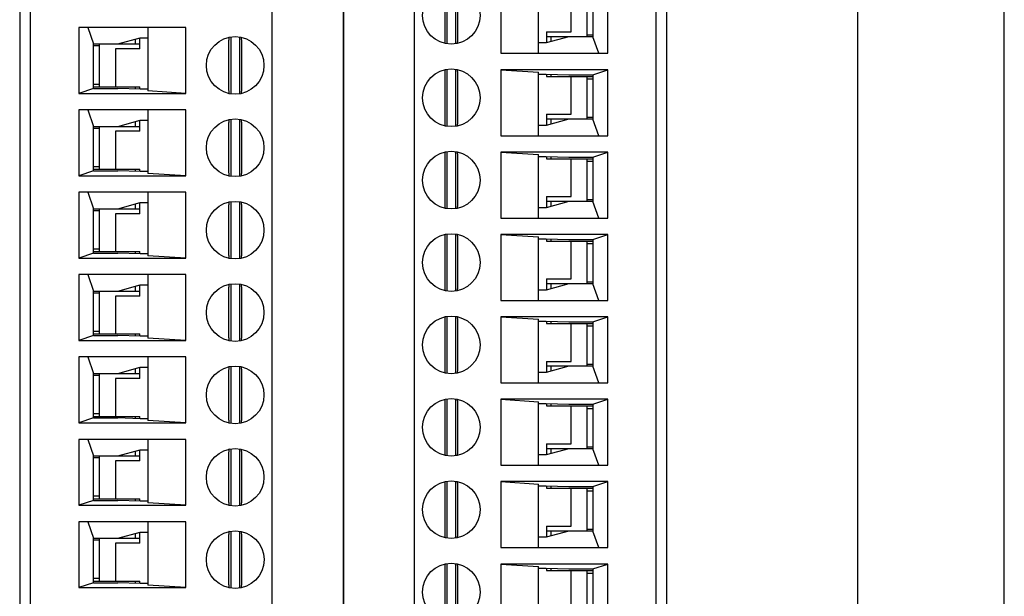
# Model space of a CAD drawing. Header units: inches. Extents: x 0 to 34, y 0 to 22.
# Tile 8 of 80: x 17.8 to 20.2, y 7.1 to 8.5. Entities that reach past the tile are written whole.
import ezdxf

# ---------------------------------------------------------------- set-up
doc = ezdxf.new("R2010")
doc.units = ezdxf.units.IN
doc.header["$LTSCALE"] = 1.87
doc.header["$MEASUREMENT"] = 0
doc.layers.get('0').update_dxf_attribs({"linetype": 'CONTINUOUS'})

msp = doc.modelspace()

# ---------------------------------------------------------------- linework, layer by layer
at = {"color": 7, "linetype": 'CONTINUOUS'}
for p, q in [((19.802, 4.6154), (19.802, 12.1154)), ((20.152, 4.6154), (20.152, 12.1154)), ((17.798, 11.8786), (17.798, 5.8247)), ((19.3449, 5.8247), (19.3449, 11.8786)), ((17.823, 11.8536), (17.823, 5.8497)), ((18.4017, 5.8497), (18.4017, 11.8536)), ((18.571, 11.8536), (18.571, 5.8497)), ((18.5719, 11.851), (18.5719, 5.8471)), ((18.7412, 11.851), (18.7412, 5.8471)), ((19.3199, 5.8471), (19.3199, 11.851)), ((18.814, 8.5688), (18.814, 8.464)), ((18.819, 8.5844), (18.819, 8.4484)), ((18.8405, 8.4484), (18.8405, 8.5844)), ((18.8455, 8.464), (18.8455, 8.5688)), ((18.9479, 8.5833), (18.9479, 8.4258)), ((19.0384, 8.4258), (19.0384, 8.5776)), ((19.1684, 8.5715), (19.1684, 8.4652)), ((19.2038, 8.4258), (19.2038, 8.5833)), ((19.1162, 8.477), (19.1162, 8.5676)), ((19.1545, 8.4652), (19.1545, 8.5676)), ((18.195, 8.4875), (17.9391, 8.4875)), ((17.9391, 8.4875), (17.9391, 8.33)), ((17.9607, 8.4875), (17.9746, 8.4481)), ((18.1045, 8.4875), (18.1045, 8.3358)), ((18.195, 8.33), (18.195, 8.4875)), ((19.0576, 8.477), (19.1162, 8.477)), ((19.0581, 8.4508), (19.0581, 8.477)), ((18.0324, 8.4481), (18.0861, 8.4629)), ((18.075, 8.4481), (18.075, 8.4598)), ((18.0848, 8.4625), (18.0848, 8.4363)), ((18.0861, 8.4629), (18.1045, 8.4629)), ((18.3024, 8.465), (18.3024, 8.3289)), ((18.3239, 8.3289), (18.3239, 8.465)), ((19.1105, 8.4652), (19.0568, 8.4505)), ((19.1684, 8.4652), (19.0581, 8.4652)), ((19.068, 8.4652), (19.068, 8.4535)), ((19.1684, 8.4692), (19.1545, 8.4692)), ((19.1822, 8.4258), (19.1684, 8.4652)), ((17.9746, 8.4481), (18.0848, 8.4481)), ((17.9746, 8.3418), (17.9746, 8.4481)), ((17.9746, 8.4442), (17.9884, 8.4442)), ((17.9884, 8.3457), (17.9884, 8.4481)), ((18.0853, 8.4363), (18.0267, 8.4363)), ((18.0267, 8.4363), (18.0267, 8.3457)), ((18.2974, 8.4493), (18.2974, 8.3446)), ((18.3289, 8.3446), (18.3289, 8.4493)), ((19.0568, 8.4505), (19.0384, 8.4505)), ((18.9479, 8.4258), (19.2038, 8.4258)), ((18.819, 8.3876), (18.819, 8.2515)), ((18.8405, 8.2515), (18.8405, 8.3876)), ((19.2038, 8.3865), (18.9479, 8.3865)), ((18.9479, 8.3865), (19.0384, 8.3807)), ((18.9479, 8.3865), (18.9479, 8.229)), ((19.0384, 8.229), (19.0384, 8.3807)), ((19.1684, 8.3747), (19.2038, 8.3865)), ((19.2038, 8.229), (19.2038, 8.3865)), ((18.814, 8.3719), (18.814, 8.2672)), ((18.8455, 8.2672), (18.8455, 8.3719)), ((19.0384, 8.3764), (19.0568, 8.3764)), ((19.0568, 8.3764), (19.1105, 8.3747)), ((19.0576, 8.3707), (19.1684, 8.3707)), ((19.0581, 8.3707), (19.0581, 8.3764)), ((19.068, 8.376), (19.068, 8.3707)), ((19.1105, 8.3747), (19.1684, 8.3747)), ((19.1162, 8.2802), (19.1162, 8.3707)), ((19.1545, 8.2684), (19.1545, 8.3707)), ((19.1545, 8.3648), (19.1684, 8.3648)), ((19.1684, 8.3747), (19.1684, 8.2684)), ((17.9746, 8.3418), (17.9391, 8.33)), ((17.9884, 8.3516), (17.9746, 8.3516)), ((17.9746, 8.3457), (18.0853, 8.3457)), ((17.9746, 8.3418), (18.0324, 8.3418)), ((18.0861, 8.3401), (18.0324, 8.3418)), ((18.075, 8.3404), (18.075, 8.3457)), ((18.0848, 8.3457), (18.0848, 8.3401)), ((18.1045, 8.3401), (18.0861, 8.3401)), ((18.195, 8.33), (18.1045, 8.3358)), ((17.9391, 8.33), (18.195, 8.33)), ((18.195, 8.2906), (17.9391, 8.2906)), ((17.9391, 8.2906), (17.9391, 8.1331)), ((17.9607, 8.2906), (17.9746, 8.2512)), ((18.1045, 8.2906), (18.1045, 8.1389)), ((18.195, 8.1331), (18.195, 8.2906)), ((18.0324, 8.2512), (18.0861, 8.266)), ((18.075, 8.2512), (18.075, 8.263)), ((18.0848, 8.2657), (18.0848, 8.2394)), ((18.0861, 8.266), (18.1045, 8.266)), ((18.3024, 8.2681), (18.3024, 8.132)), ((18.3239, 8.132), (18.3239, 8.2681)), ((19.1105, 8.2684), (19.0568, 8.2536)), ((19.0576, 8.2802), (19.1162, 8.2802)), ((19.0581, 8.254), (19.0581, 8.2802)), ((19.1684, 8.2684), (19.0581, 8.2684)), ((19.068, 8.2684), (19.068, 8.2567)), ((19.1684, 8.2723), (19.1545, 8.2723)), ((19.1822, 8.229), (19.1684, 8.2684)), ((17.9746, 8.2512), (18.0848, 8.2512)), ((17.9746, 8.1449), (17.9746, 8.2512)), ((17.9746, 8.2473), (17.9884, 8.2473)), ((17.9884, 8.1489), (17.9884, 8.2512)), ((18.0853, 8.2394), (18.0267, 8.2394)), ((18.0267, 8.2394), (18.0267, 8.1489)), ((18.2974, 8.2524), (18.2974, 8.1477)), ((18.3289, 8.1477), (18.3289, 8.2524)), ((19.0568, 8.2536), (19.0384, 8.2536)), ((18.9479, 8.229), (19.2038, 8.229)), ((18.814, 8.1751), (18.814, 8.0703)), ((18.819, 8.1907), (18.819, 8.0547)), ((18.8405, 8.0547), (18.8405, 8.1907)), ((18.8455, 8.0703), (18.8455, 8.1751)), ((19.2038, 8.1896), (18.9479, 8.1896)), ((18.9479, 8.1896), (19.0384, 8.1839)), ((18.9479, 8.1896), (18.9479, 8.0321)), ((19.0384, 8.0321), (19.0384, 8.1839)), ((19.0384, 8.1795), (19.0568, 8.1795)), ((19.0568, 8.1795), (19.1105, 8.1778)), ((19.0576, 8.1739), (19.1684, 8.1739)), ((19.0581, 8.1739), (19.0581, 8.1795)), ((19.068, 8.1792), (19.068, 8.1739)), ((19.1105, 8.1778), (19.1684, 8.1778)), ((19.1162, 8.0833), (19.1162, 8.1739)), ((19.1545, 8.0715), (19.1545, 8.1739)), ((19.1684, 8.1778), (19.2038, 8.1896)), ((19.1684, 8.1778), (19.1684, 8.0715)), ((19.2038, 8.0321), (19.2038, 8.1896)), ((17.9746, 8.1449), (17.9391, 8.1331)), ((17.9884, 8.1548), (17.9746, 8.1548)), ((17.9746, 8.1489), (18.0853, 8.1489)), ((17.9746, 8.1449), (18.0324, 8.1449)), ((18.0861, 8.1432), (18.0324, 8.1449)), ((18.075, 8.1436), (18.075, 8.1489)), ((18.0848, 8.1489), (18.0848, 8.1433)), ((19.1545, 8.168), (19.1684, 8.168)), ((17.9391, 8.1331), (18.195, 8.1331)), ((18.1045, 8.1432), (18.0861, 8.1432)), ((18.195, 8.1331), (18.1045, 8.1389)), ((18.195, 8.0938), (17.9391, 8.0938)), ((17.9391, 8.0938), (17.9391, 7.9363)), ((17.9607, 8.0938), (17.9746, 8.0544)), ((18.1045, 8.0938), (18.1045, 7.942)), ((18.195, 7.9363), (18.195, 8.0938)), ((19.0576, 8.0833), (19.1162, 8.0833)), ((19.0581, 8.0571), (19.0581, 8.0833)), ((19.1684, 8.0755), (19.1545, 8.0755)), ((17.9746, 8.0544), (18.0848, 8.0544)), ((17.9746, 7.9481), (17.9746, 8.0544)), ((17.9884, 7.952), (17.9884, 8.0544)), ((18.0324, 8.0544), (18.0861, 8.0692)), ((18.075, 8.0544), (18.075, 8.0661)), ((18.0848, 8.0688), (18.0848, 8.0426)), ((18.0861, 8.0692), (18.1045, 8.0692)), ((18.2974, 8.0556), (18.2974, 7.9509)), ((18.3024, 8.0713), (18.3024, 7.9352)), ((18.3239, 7.9352), (18.3239, 8.0713)), ((18.3289, 7.9509), (18.3289, 8.0556)), ((19.0568, 8.0568), (19.0384, 8.0568)), ((19.1105, 8.0715), (19.0568, 8.0568)), ((19.1684, 8.0715), (19.0581, 8.0715)), ((19.068, 8.0715), (19.068, 8.0598)), ((19.1822, 8.0321), (19.1684, 8.0715)), ((17.9746, 8.0505), (17.9884, 8.0505)), ((18.0853, 8.0426), (18.0267, 8.0426)), ((18.0267, 8.0426), (18.0267, 7.952)), ((18.9479, 8.0321), (19.2038, 8.0321)), ((18.819, 7.9939), (18.819, 7.8578)), ((18.8405, 7.8578), (18.8405, 7.9939)), ((19.2038, 7.9928), (18.9479, 7.9928)), ((18.9479, 7.9928), (19.0384, 7.987)), ((18.9479, 7.9928), (18.9479, 7.8353)), ((19.0384, 7.8353), (19.0384, 7.987)), ((19.0384, 7.9827), (19.0568, 7.9827)), ((19.0568, 7.9827), (19.1105, 7.981)), ((19.0581, 7.977), (19.0581, 7.9827)), ((19.068, 7.9823), (19.068, 7.977)), ((19.1105, 7.981), (19.1684, 7.981)), ((19.1684, 7.981), (19.2038, 7.9928)), ((19.1684, 7.981), (19.1684, 7.8747)), ((19.2038, 7.8353), (19.2038, 7.9928)), ((17.9884, 7.9579), (17.9746, 7.9579)), ((18.814, 7.9782), (18.814, 7.8735)), ((18.8455, 7.8735), (18.8455, 7.9782)), ((19.0576, 7.977), (19.1684, 7.977)), ((19.1162, 7.8865), (19.1162, 7.977)), ((19.1545, 7.8747), (19.1545, 7.977)), ((19.1545, 7.9711), (19.1684, 7.9711)), ((17.9746, 7.9481), (17.9391, 7.9363)), ((17.9391, 7.9363), (18.195, 7.9363)), ((17.9746, 7.952), (18.0853, 7.952)), ((17.9746, 7.9481), (18.0324, 7.9481)), ((18.0861, 7.9464), (18.0324, 7.9481)), ((18.075, 7.9467), (18.075, 7.952)), ((18.0848, 7.952), (18.0848, 7.9464)), ((18.1045, 7.9464), (18.0861, 7.9464)), ((18.195, 7.9363), (18.1045, 7.942)), ((18.195, 7.8969), (17.9391, 7.8969)), ((17.9391, 7.8969), (17.9391, 7.7394)), ((17.9607, 7.8969), (17.9746, 7.8575)), ((18.1045, 7.8969), (18.1045, 7.7452)), ((18.195, 7.7394), (18.195, 7.8969)), ((19.0576, 7.8865), (19.1162, 7.8865)), ((19.0581, 7.8603), (19.0581, 7.8865)), ((18.0324, 7.8575), (18.0861, 7.8723)), ((18.075, 7.8575), (18.075, 7.8692)), ((18.0848, 7.872), (18.0848, 7.8457)), ((18.0861, 7.8723), (18.1045, 7.8723)), ((18.3024, 7.8744), (18.3024, 7.7383)), ((18.3239, 7.7383), (18.3239, 7.8744)), ((19.1105, 7.8747), (19.0568, 7.8599)), ((19.1684, 7.8747), (19.0581, 7.8747)), ((19.068, 7.8747), (19.068, 7.863)), ((19.1684, 7.8786), (19.1545, 7.8786)), ((19.1822, 7.8353), (19.1684, 7.8747)), ((17.9746, 7.8575), (18.0848, 7.8575)), ((17.9746, 7.7512), (17.9746, 7.8575)), ((17.9746, 7.8536), (17.9884, 7.8536)), ((17.9884, 7.7552), (17.9884, 7.8575)), ((18.0853, 7.8457), (18.0267, 7.8457)), ((18.0267, 7.8457), (18.0267, 7.7552)), ((18.2974, 7.8587), (18.2974, 7.754)), ((18.3289, 7.754), (18.3289, 7.8587)), ((19.0568, 7.8599), (19.0384, 7.8599)), ((18.9479, 7.8353), (19.2038, 7.8353)), ((18.819, 7.797), (18.819, 7.661)), ((18.8405, 7.661), (18.8405, 7.797)), ((19.2038, 7.7959), (18.9479, 7.7959)), ((18.9479, 7.7959), (19.0384, 7.7902)), ((18.9479, 7.7959), (18.9479, 7.6384)), ((19.1684, 7.7841), (19.2038, 7.7959)), ((19.2038, 7.6384), (19.2038, 7.7959)), ((18.814, 7.7813), (18.814, 7.6766)), ((18.8455, 7.6766), (18.8455, 7.7813)), ((19.0384, 7.6384), (19.0384, 7.7902)), ((19.0384, 7.7858), (19.0568, 7.7858)), ((19.0568, 7.7858), (19.1105, 7.7841)), ((19.0576, 7.7802), (19.1684, 7.7802)), ((19.0581, 7.7802), (19.0581, 7.7858)), ((19.068, 7.7855), (19.068, 7.7802)), ((19.1105, 7.7841), (19.1684, 7.7841)), ((19.1162, 7.6896), (19.1162, 7.7802)), ((19.1545, 7.6778), (19.1545, 7.7802)), ((19.1545, 7.7743), (19.1684, 7.7743)), ((19.1684, 7.7841), (19.1684, 7.6778)), ((17.9746, 7.7512), (17.9391, 7.7394)), ((17.9884, 7.7611), (17.9746, 7.7611)), ((17.9746, 7.7552), (18.0853, 7.7552)), ((17.9746, 7.7512), (18.0324, 7.7512)), ((18.0861, 7.7495), (18.0324, 7.7512)), ((18.075, 7.7499), (18.075, 7.7552)), ((18.0848, 7.7552), (18.0848, 7.7496)), ((18.1045, 7.7495), (18.0861, 7.7495)), ((18.195, 7.7394), (18.1045, 7.7452)), ((17.9391, 7.7394), (18.195, 7.7394)), ((18.195, 7.7001), (17.9391, 7.7001)), ((17.9391, 7.7001), (17.9391, 7.5426)), ((17.9607, 7.7001), (17.9746, 7.6607)), ((18.1045, 7.7001), (18.1045, 7.5483)), ((18.195, 7.5426), (18.195, 7.7001)), ((18.0324, 7.6607), (18.0861, 7.6755)), ((18.0848, 7.6751), (18.0848, 7.6489)), ((18.0861, 7.6755), (18.1045, 7.6755)), ((18.3024, 7.6776), (18.3024, 7.5415)), ((18.3239, 7.5415), (18.3239, 7.6776)), ((19.1105, 7.6778), (19.0568, 7.6631)), ((19.0576, 7.6896), (19.1162, 7.6896)), ((19.0581, 7.6634), (19.0581, 7.6896)), ((19.1684, 7.6778), (19.0581, 7.6778)), ((19.068, 7.6778), (19.068, 7.6661)), ((19.1684, 7.6818), (19.1545, 7.6818)), ((19.1822, 7.6384), (19.1684, 7.6778)), ((17.9746, 7.6607), (18.0848, 7.6607)), ((17.9746, 7.5544), (17.9746, 7.6607)), ((17.9746, 7.6568), (17.9884, 7.6568)), ((17.9884, 7.5583), (17.9884, 7.6607)), ((18.075, 7.6607), (18.075, 7.6724)), ((18.2974, 7.6619), (18.2974, 7.5572)), ((18.3289, 7.5572), (18.3289, 7.6619)), ((19.0568, 7.6631), (19.0384, 7.6631)), ((18.0853, 7.6489), (18.0267, 7.6489)), ((18.0267, 7.6489), (18.0267, 7.5583)), ((18.9479, 7.6384), (19.2038, 7.6384)), ((18.814, 7.5845), (18.814, 7.4798)), ((18.819, 7.6002), (18.819, 7.4641)), ((18.8405, 7.4641), (18.8405, 7.6002)), ((18.8455, 7.4798), (18.8455, 7.5845)), ((19.2038, 7.5991), (18.9479, 7.5991)), ((18.9479, 7.5991), (19.0384, 7.5933)), ((18.9479, 7.5991), (18.9479, 7.4416)), ((19.0384, 7.4416), (19.0384, 7.5933)), ((19.0384, 7.589), (19.0568, 7.589)), ((19.0568, 7.589), (19.1105, 7.5873)), ((19.0576, 7.5833), (19.1684, 7.5833)), ((19.0581, 7.5833), (19.0581, 7.589)), ((19.068, 7.5886), (19.068, 7.5833)), ((19.1105, 7.5873), (19.1684, 7.5873)), ((19.1162, 7.4928), (19.1162, 7.5833)), ((19.1545, 7.481), (19.1545, 7.5833)), ((19.1684, 7.5873), (19.2038, 7.5991)), ((19.1684, 7.5873), (19.1684, 7.481)), ((19.2038, 7.4416), (19.2038, 7.5991)), ((17.9884, 7.5642), (17.9746, 7.5642)), ((17.9746, 7.5583), (18.0853, 7.5583)), ((18.075, 7.553), (18.075, 7.5583)), ((18.0848, 7.5583), (18.0848, 7.5527)), ((19.1545, 7.5774), (19.1684, 7.5774)), ((17.9746, 7.5544), (17.9391, 7.5426)), ((17.9391, 7.5426), (18.195, 7.5426)), ((17.9746, 7.5544), (18.0324, 7.5544)), ((18.0861, 7.5527), (18.0324, 7.5544)), ((18.1045, 7.5527), (18.0861, 7.5527)), ((18.195, 7.5426), (18.1045, 7.5483)), ((18.195, 7.5032), (17.9391, 7.5032)), ((17.9391, 7.5032), (17.9391, 7.3457)), ((17.9607, 7.5032), (17.9746, 7.4638)), ((18.1045, 7.5032), (18.1045, 7.3515)), ((18.195, 7.3457), (18.195, 7.5032)), ((19.0576, 7.4928), (19.1162, 7.4928)), ((19.0581, 7.4666), (19.0581, 7.4928)), ((17.9746, 7.4638), (18.0848, 7.4638)), ((17.9746, 7.3575), (17.9746, 7.4638)), ((17.9884, 7.3615), (17.9884, 7.4638)), ((18.0324, 7.4638), (18.0861, 7.4786)), ((18.075, 7.4638), (18.075, 7.4755)), ((18.0848, 7.4783), (18.0848, 7.452)), ((18.0861, 7.4786), (18.1045, 7.4786)), ((18.2974, 7.465), (18.2974, 7.3603)), ((18.3024, 7.4807), (18.3024, 7.3446)), ((18.3239, 7.3446), (18.3239, 7.4807)), ((18.3289, 7.3603), (18.3289, 7.465)), ((19.0568, 7.4662), (19.0384, 7.4662)), ((19.1105, 7.481), (19.0568, 7.4662)), ((19.1684, 7.481), (19.0581, 7.481)), ((19.068, 7.481), (19.068, 7.4693)), ((19.1684, 7.4849), (19.1545, 7.4849)), ((19.1822, 7.4416), (19.1684, 7.481)), ((17.9746, 7.4599), (17.9884, 7.4599)), ((18.0853, 7.452), (18.0267, 7.452)), ((18.0267, 7.452), (18.0267, 7.3615)), ((18.9479, 7.4416), (19.2038, 7.4416)), ((18.819, 7.4033), (18.819, 7.2672)), ((18.8405, 7.2672), (18.8405, 7.4033)), ((19.2038, 7.4022), (18.9479, 7.4022)), ((18.9479, 7.4022), (19.0384, 7.3965)), ((18.9479, 7.4022), (18.9479, 7.2447)), ((19.0384, 7.2447), (19.0384, 7.3965)), ((19.0384, 7.3921), (19.0568, 7.3921)), ((19.0568, 7.3921), (19.1105, 7.3904)), ((19.0581, 7.3865), (19.0581, 7.3921)), ((19.068, 7.3918), (19.068, 7.3865)), ((19.1684, 7.3904), (19.2038, 7.4022)), ((19.2038, 7.2447), (19.2038, 7.4022)), ((18.814, 7.3876), (18.814, 7.2829)), ((18.8455, 7.2829), (18.8455, 7.3876)), ((19.0576, 7.3865), (19.1684, 7.3865)), ((19.1105, 7.3904), (19.1684, 7.3904)), ((19.1162, 7.2959), (19.1162, 7.3865)), ((19.1545, 7.2841), (19.1545, 7.3865)), ((19.1545, 7.3806), (19.1684, 7.3806)), ((19.1684, 7.3904), (19.1684, 7.2841)), ((17.9746, 7.3575), (17.9391, 7.3457)), ((17.9391, 7.3457), (18.195, 7.3457)), ((17.9884, 7.3674), (17.9746, 7.3674)), ((17.9746, 7.3615), (18.0853, 7.3615)), ((17.9746, 7.3575), (18.0324, 7.3575)), ((18.0861, 7.3558), (18.0324, 7.3575)), ((18.075, 7.3562), (18.075, 7.3615)), ((18.0848, 7.3615), (18.0848, 7.3559)), ((18.1045, 7.3558), (18.0861, 7.3558)), ((18.195, 7.3457), (18.1045, 7.3515)), ((18.195, 7.3064), (17.9391, 7.3064)), ((17.9391, 7.3064), (17.9391, 7.1489)), ((17.9607, 7.3064), (17.9746, 7.267)), ((18.1045, 7.3064), (18.1045, 7.1546)), ((18.195, 7.1489), (18.195, 7.3064)), ((18.0324, 7.267), (18.0861, 7.2818)), ((18.075, 7.267), (18.075, 7.2787)), ((18.0848, 7.2814), (18.0848, 7.2552)), ((18.0861, 7.2818), (18.1045, 7.2818)), ((18.3024, 7.2839), (18.3024, 7.1478)), ((18.3239, 7.1478), (18.3239, 7.2839)), ((19.1105, 7.2841), (19.0568, 7.2694)), ((19.0576, 7.2959), (19.1162, 7.2959)), ((19.0581, 7.2697), (19.0581, 7.2959)), ((19.1684, 7.2841), (19.0581, 7.2841)), ((19.068, 7.2841), (19.068, 7.2724)), ((19.1684, 7.2881), (19.1545, 7.2881)), ((19.1822, 7.2447), (19.1684, 7.2841)), ((17.9746, 7.267), (18.0848, 7.267)), ((17.9746, 7.1607), (17.9746, 7.267)), ((17.9746, 7.2631), (17.9884, 7.2631)), ((17.9884, 7.1646), (17.9884, 7.267)), ((18.0853, 7.2552), (18.0267, 7.2552)), ((18.0267, 7.2552), (18.0267, 7.1646)), ((18.2974, 7.2682), (18.2974, 7.1635)), ((18.3289, 7.1635), (18.3289, 7.2682)), ((19.0568, 7.2694), (19.0384, 7.2694)), ((18.9479, 7.2447), (19.2038, 7.2447)), ((18.819, 7.2065), (18.819, 7.0704)), ((18.8405, 7.0704), (18.8405, 7.2065)), ((19.2038, 7.2054), (18.9479, 7.2054)), ((18.9479, 7.2054), (19.0384, 7.1996)), ((18.9479, 7.2054), (18.9479, 7.0479)), ((19.1684, 7.1936), (19.2038, 7.2054)), ((19.2038, 7.0479), (19.2038, 7.2054)), ((18.814, 7.1908), (18.814, 7.0861)), ((18.8455, 7.0861), (18.8455, 7.1908)), ((19.0384, 7.0479), (19.0384, 7.1996)), ((19.0384, 7.1953), (19.0568, 7.1953)), ((19.0568, 7.1953), (19.1105, 7.1936)), ((19.0576, 7.1896), (19.1684, 7.1896)), ((19.0581, 7.1896), (19.0581, 7.1953)), ((19.068, 7.1949), (19.068, 7.1896)), ((19.1105, 7.1936), (19.1684, 7.1936)), ((19.1162, 7.0991), (19.1162, 7.1896)), ((19.1545, 7.0873), (19.1545, 7.1896)), ((19.1545, 7.1837), (19.1684, 7.1837)), ((19.1684, 7.1936), (19.1684, 7.0873)), ((17.9746, 7.1607), (17.9391, 7.1489)), ((17.9884, 7.1705), (17.9746, 7.1705)), ((17.9746, 7.1646), (18.0853, 7.1646)), ((17.9746, 7.1607), (18.0324, 7.1607)), ((18.0861, 7.159), (18.0324, 7.1607)), ((18.075, 7.1593), (18.075, 7.1646)), ((18.0848, 7.1646), (18.0848, 7.159)), ((18.1045, 7.159), (18.0861, 7.159)), ((17.9391, 7.1489), (18.195, 7.1489)), ((18.195, 7.1489), (18.1045, 7.1546))]:
    msp.add_line(p, q, dxfattribs=at)
for centre in [(18.8298, 8.5164), (18.3131, 8.3969), (18.8298, 8.3195), (18.3131, 8.2001), (18.8298, 8.1227), (18.3131, 8.0032), (18.8298, 7.9258), (18.3131, 7.8064), (18.8298, 7.729), (18.3131, 7.6095), (18.8298, 7.5321), (18.3131, 7.4127), (18.8298, 7.3353), (18.3132, 7.2158), (18.8298, 7.1384)]:
    msp.add_circle(centre, 0.0689, dxfattribs=at)
for points, knots in [([(18.2984, 8.4642), (18.2983, 8.464), (18.2982, 8.4635), (18.2981, 8.4624), (18.2979, 8.461), (18.2978, 8.4592), (18.2976, 8.4573), (18.2975, 8.4554), (18.2975, 8.4534), (18.2974, 8.4513), (18.2974, 8.45), (18.2974, 8.4493)], [0, 0, 0, 0, 0.050676, 0.10358, 0.215552, 0.334845, 0.460325, 0.590809, 0.725083, 0.861901, 1, 1, 1, 1]), ([(18.3289, 8.4493), (18.3289, 8.45), (18.3289, 8.4513), (18.3288, 8.4534), (18.3288, 8.4554), (18.3287, 8.4573), (18.3285, 8.4592), (18.3284, 8.461), (18.3282, 8.4624), (18.328, 8.4635), (18.328, 8.464), (18.3279, 8.4642)], [0, 0, 0, 0, 0.138099, 0.274917, 0.409191, 0.539675, 0.665155, 0.784448, 0.89642, 0.949324, 1, 1, 1, 1]), ([(18.814, 8.464), (18.814, 8.4634), (18.814, 8.462), (18.8141, 8.4599), (18.8142, 8.4579), (18.8143, 8.456), (18.8144, 8.4541), (18.8146, 8.4523), (18.8147, 8.4509), (18.8149, 8.4499), (18.815, 8.4494), (18.815, 8.4491)], [0, 0, 0, 0, 0.138099, 0.274917, 0.409191, 0.539675, 0.665155, 0.784448, 0.89642, 0.949324, 1, 1, 1, 1]), ([(18.8446, 8.4491), (18.8446, 8.4494), (18.8447, 8.4499), (18.8448, 8.4509), (18.845, 8.4523), (18.8451, 8.4541), (18.8453, 8.456), (18.8454, 8.4579), (18.8455, 8.4599), (18.8455, 8.462), (18.8455, 8.4634), (18.8455, 8.464)], [0, 0, 0, 0, 0.050676, 0.10358, 0.215552, 0.334845, 0.460325, 0.590809, 0.725083, 0.861901, 1, 1, 1, 1]), ([(18.815, 8.3868), (18.815, 8.3866), (18.8149, 8.3861), (18.8147, 8.385), (18.8146, 8.3836), (18.8144, 8.3818), (18.8143, 8.38), (18.8142, 8.378), (18.8141, 8.376), (18.814, 8.374), (18.814, 8.3726), (18.814, 8.3719)], [0, 0, 0, 0, 0.050676, 0.10358, 0.215552, 0.334845, 0.460325, 0.590809, 0.725083, 0.861901, 1, 1, 1, 1]), ([(18.8455, 8.3719), (18.8455, 8.3726), (18.8455, 8.374), (18.8455, 8.376), (18.8454, 8.378), (18.8453, 8.38), (18.8451, 8.3818), (18.845, 8.3836), (18.8448, 8.385), (18.8447, 8.3861), (18.8446, 8.3866), (18.8446, 8.3868)], [0, 0, 0, 0, 0.138099, 0.274917, 0.409191, 0.539675, 0.665155, 0.784448, 0.89642, 0.949324, 1, 1, 1, 1]), ([(18.2974, 8.3446), (18.2974, 8.3439), (18.2974, 8.3425), (18.2975, 8.3405), (18.2975, 8.3385), (18.2976, 8.3365), (18.2978, 8.3346), (18.2979, 8.3329), (18.2981, 8.3315), (18.2982, 8.3304), (18.2983, 8.3299), (18.2984, 8.3296)], [0, 0, 0, 0, 0.138099, 0.274917, 0.409191, 0.539675, 0.665155, 0.784448, 0.89642, 0.949324, 1, 1, 1, 1]), ([(18.3279, 8.3296), (18.328, 8.3299), (18.328, 8.3304), (18.3282, 8.3315), (18.3284, 8.3329), (18.3285, 8.3346), (18.3287, 8.3365), (18.3288, 8.3385), (18.3288, 8.3405), (18.3289, 8.3425), (18.3289, 8.3439), (18.3289, 8.3446)], [0, 0, 0, 0, 0.050676, 0.10358, 0.215552, 0.334845, 0.460325, 0.590809, 0.725083, 0.861901, 1, 1, 1, 1]), ([(18.2984, 8.2674), (18.2983, 8.2671), (18.2982, 8.2666), (18.2981, 8.2655), (18.2979, 8.2641), (18.2978, 8.2623), (18.2976, 8.2605), (18.2975, 8.2585), (18.2975, 8.2565), (18.2974, 8.2545), (18.2974, 8.2531), (18.2974, 8.2524)], [0, 0, 0, 0, 0.050676, 0.10358, 0.215552, 0.334845, 0.460325, 0.590809, 0.725083, 0.861901, 1, 1, 1, 1]), ([(18.3289, 8.2524), (18.3289, 8.2531), (18.3289, 8.2545), (18.3288, 8.2565), (18.3288, 8.2585), (18.3287, 8.2605), (18.3285, 8.2623), (18.3284, 8.2641), (18.3282, 8.2655), (18.328, 8.2666), (18.328, 8.2671), (18.3279, 8.2674)], [0, 0, 0, 0, 0.138099, 0.274917, 0.409191, 0.539675, 0.665155, 0.784448, 0.89642, 0.949324, 1, 1, 1, 1]), ([(18.814, 8.2672), (18.814, 8.2665), (18.814, 8.2651), (18.8141, 8.2631), (18.8142, 8.2611), (18.8143, 8.2591), (18.8144, 8.2573), (18.8146, 8.2555), (18.8147, 8.2541), (18.8149, 8.253), (18.815, 8.2525), (18.815, 8.2523)], [0, 0, 0, 0, 0.138099, 0.274917, 0.409191, 0.539675, 0.665155, 0.784448, 0.89642, 0.949324, 1, 1, 1, 1]), ([(18.8446, 8.2523), (18.8446, 8.2525), (18.8447, 8.253), (18.8448, 8.2541), (18.845, 8.2555), (18.8451, 8.2573), (18.8453, 8.2591), (18.8454, 8.2611), (18.8455, 8.2631), (18.8455, 8.2651), (18.8455, 8.2665), (18.8455, 8.2672)], [0, 0, 0, 0, 0.050676, 0.10358, 0.215552, 0.334845, 0.460325, 0.590809, 0.725083, 0.861901, 1, 1, 1, 1]), ([(18.815, 8.19), (18.815, 8.1897), (18.8149, 8.1892), (18.8147, 8.1882), (18.8146, 8.1868), (18.8144, 8.185), (18.8143, 8.1831), (18.8142, 8.1812), (18.8141, 8.1792), (18.814, 8.1771), (18.814, 8.1757), (18.814, 8.1751)], [0, 0, 0, 0, 0.050676, 0.10358, 0.215552, 0.334845, 0.460325, 0.590809, 0.725083, 0.861901, 1, 1, 1, 1]), ([(18.8455, 8.1751), (18.8455, 8.1757), (18.8455, 8.1771), (18.8455, 8.1792), (18.8454, 8.1812), (18.8453, 8.1831), (18.8451, 8.185), (18.845, 8.1868), (18.8448, 8.1882), (18.8447, 8.1892), (18.8446, 8.1897), (18.8446, 8.19)], [0, 0, 0, 0, 0.138099, 0.274917, 0.409191, 0.539675, 0.665155, 0.784448, 0.89642, 0.949324, 1, 1, 1, 1]), ([(18.2974, 8.1477), (18.2974, 8.147), (18.2974, 8.1457), (18.2975, 8.1436), (18.2975, 8.1416), (18.2976, 8.1397), (18.2978, 8.1378), (18.2979, 8.136), (18.2981, 8.1346), (18.2982, 8.1335), (18.2983, 8.133), (18.2984, 8.1328)], [0, 0, 0, 0, 0.138099, 0.274917, 0.409191, 0.539675, 0.665155, 0.784448, 0.89642, 0.949324, 1, 1, 1, 1]), ([(18.3279, 8.1328), (18.328, 8.133), (18.328, 8.1335), (18.3282, 8.1346), (18.3284, 8.136), (18.3285, 8.1378), (18.3287, 8.1397), (18.3288, 8.1416), (18.3288, 8.1436), (18.3289, 8.1457), (18.3289, 8.147), (18.3289, 8.1477)], [0, 0, 0, 0, 0.050676, 0.10358, 0.215552, 0.334845, 0.460325, 0.590809, 0.725083, 0.861901, 1, 1, 1, 1]), ([(18.2984, 8.0705), (18.2983, 8.0703), (18.2982, 8.0697), (18.2981, 8.0687), (18.2979, 8.0673), (18.2978, 8.0655), (18.2976, 8.0636), (18.2975, 8.0617), (18.2975, 8.0597), (18.2974, 8.0576), (18.2974, 8.0563), (18.2974, 8.0556)], [0, 0, 0, 0, 0.050676, 0.10358, 0.215552, 0.334845, 0.460325, 0.590809, 0.725083, 0.861901, 1, 1, 1, 1]), ([(18.3289, 8.0556), (18.3289, 8.0563), (18.3289, 8.0576), (18.3288, 8.0597), (18.3288, 8.0617), (18.3287, 8.0636), (18.3285, 8.0655), (18.3284, 8.0673), (18.3282, 8.0687), (18.328, 8.0697), (18.328, 8.0703), (18.3279, 8.0705)], [0, 0, 0, 0, 0.138099, 0.274917, 0.409191, 0.539675, 0.665155, 0.784448, 0.89642, 0.949324, 1, 1, 1, 1]), ([(18.814, 8.0703), (18.814, 8.0697), (18.814, 8.0683), (18.8141, 8.0662), (18.8142, 8.0642), (18.8143, 8.0623), (18.8144, 8.0604), (18.8146, 8.0586), (18.8147, 8.0572), (18.8149, 8.0562), (18.815, 8.0557), (18.815, 8.0554)], [0, 0, 0, 0, 0.138099, 0.274917, 0.409191, 0.539675, 0.665155, 0.784448, 0.89642, 0.949324, 1, 1, 1, 1]), ([(18.8446, 8.0554), (18.8446, 8.0557), (18.8447, 8.0562), (18.8448, 8.0572), (18.845, 8.0586), (18.8451, 8.0604), (18.8453, 8.0623), (18.8454, 8.0642), (18.8455, 8.0662), (18.8455, 8.0683), (18.8455, 8.0697), (18.8455, 8.0703)], [0, 0, 0, 0, 0.050676, 0.10358, 0.215552, 0.334845, 0.460325, 0.590809, 0.725083, 0.861901, 1, 1, 1, 1]), ([(18.815, 7.9931), (18.815, 7.9929), (18.8149, 7.9924), (18.8147, 7.9913), (18.8146, 7.9899), (18.8144, 7.9881), (18.8143, 7.9863), (18.8142, 7.9843), (18.8141, 7.9823), (18.814, 7.9803), (18.814, 7.9789), (18.814, 7.9782)], [0, 0, 0, 0, 0.050676, 0.10358, 0.215552, 0.334845, 0.460325, 0.590809, 0.725083, 0.861901, 1, 1, 1, 1]), ([(18.8455, 7.9782), (18.8455, 7.9789), (18.8455, 7.9803), (18.8455, 7.9823), (18.8454, 7.9843), (18.8453, 7.9863), (18.8451, 7.9881), (18.845, 7.9899), (18.8448, 7.9913), (18.8447, 7.9924), (18.8446, 7.9929), (18.8446, 7.9931)], [0, 0, 0, 0, 0.138099, 0.274917, 0.409191, 0.539675, 0.665155, 0.784448, 0.89642, 0.949324, 1, 1, 1, 1]), ([(18.2974, 7.9509), (18.2974, 7.9502), (18.2974, 7.9488), (18.2975, 7.9468), (18.2975, 7.9448), (18.2976, 7.9428), (18.2978, 7.9409), (18.2979, 7.9392), (18.2981, 7.9378), (18.2982, 7.9367), (18.2983, 7.9362), (18.2984, 7.9359)], [0, 0, 0, 0, 0.138099, 0.274917, 0.409191, 0.539675, 0.665155, 0.784448, 0.89642, 0.949324, 1, 1, 1, 1]), ([(18.3279, 7.9359), (18.328, 7.9362), (18.328, 7.9367), (18.3282, 7.9378), (18.3284, 7.9392), (18.3285, 7.9409), (18.3287, 7.9428), (18.3288, 7.9448), (18.3288, 7.9468), (18.3289, 7.9488), (18.3289, 7.9502), (18.3289, 7.9509)], [0, 0, 0, 0, 0.050676, 0.10358, 0.215552, 0.334845, 0.460325, 0.590809, 0.725083, 0.861901, 1, 1, 1, 1]), ([(18.2984, 7.8737), (18.2983, 7.8734), (18.2982, 7.8729), (18.2981, 7.8718), (18.2979, 7.8704), (18.2978, 7.8686), (18.2976, 7.8668), (18.2975, 7.8648), (18.2975, 7.8628), (18.2974, 7.8608), (18.2974, 7.8594), (18.2974, 7.8587)], [0, 0, 0, 0, 0.050676, 0.10358, 0.215552, 0.334845, 0.460325, 0.590809, 0.725083, 0.861901, 1, 1, 1, 1]), ([(18.3289, 7.8587), (18.3289, 7.8594), (18.3289, 7.8608), (18.3288, 7.8628), (18.3288, 7.8648), (18.3287, 7.8668), (18.3285, 7.8686), (18.3284, 7.8704), (18.3282, 7.8718), (18.328, 7.8729), (18.328, 7.8734), (18.3279, 7.8737)], [0, 0, 0, 0, 0.138099, 0.274917, 0.409191, 0.539675, 0.665155, 0.784448, 0.89642, 0.949324, 1, 1, 1, 1]), ([(18.814, 7.8735), (18.814, 7.8728), (18.814, 7.8714), (18.8141, 7.8694), (18.8142, 7.8674), (18.8143, 7.8654), (18.8144, 7.8636), (18.8146, 7.8618), (18.8147, 7.8604), (18.8149, 7.8593), (18.815, 7.8588), (18.815, 7.8586)], [0, 0, 0, 0, 0.138099, 0.274917, 0.409191, 0.539675, 0.665155, 0.784448, 0.89642, 0.949324, 1, 1, 1, 1]), ([(18.8446, 7.8586), (18.8446, 7.8588), (18.8447, 7.8593), (18.8448, 7.8604), (18.845, 7.8618), (18.8451, 7.8636), (18.8453, 7.8654), (18.8454, 7.8674), (18.8455, 7.8694), (18.8455, 7.8714), (18.8455, 7.8728), (18.8455, 7.8735)], [0, 0, 0, 0, 0.050676, 0.10358, 0.215552, 0.334845, 0.460325, 0.590809, 0.725083, 0.861901, 1, 1, 1, 1]), ([(18.815, 7.7963), (18.815, 7.796), (18.8149, 7.7955), (18.8147, 7.7945), (18.8146, 7.7931), (18.8144, 7.7913), (18.8143, 7.7894), (18.8142, 7.7875), (18.8141, 7.7855), (18.814, 7.7834), (18.814, 7.782), (18.814, 7.7813)], [0, 0, 0, 0, 0.050676, 0.10358, 0.215552, 0.334845, 0.460325, 0.590809, 0.725083, 0.861901, 1, 1, 1, 1]), ([(18.8455, 7.7813), (18.8455, 7.782), (18.8455, 7.7834), (18.8455, 7.7855), (18.8454, 7.7875), (18.8453, 7.7894), (18.8451, 7.7913), (18.845, 7.7931), (18.8448, 7.7945), (18.8447, 7.7955), (18.8446, 7.796), (18.8446, 7.7963)], [0, 0, 0, 0, 0.138099, 0.274917, 0.409191, 0.539675, 0.665155, 0.784448, 0.89642, 0.949324, 1, 1, 1, 1]), ([(18.2974, 7.754), (18.2974, 7.7533), (18.2974, 7.752), (18.2975, 7.7499), (18.2975, 7.7479), (18.2976, 7.746), (18.2978, 7.7441), (18.2979, 7.7423), (18.2981, 7.7409), (18.2982, 7.7398), (18.2983, 7.7393), (18.2984, 7.7391)], [0, 0, 0, 0, 0.138099, 0.274917, 0.409191, 0.539675, 0.665155, 0.784448, 0.89642, 0.949324, 1, 1, 1, 1]), ([(18.3279, 7.7391), (18.328, 7.7393), (18.328, 7.7398), (18.3282, 7.7409), (18.3284, 7.7423), (18.3285, 7.7441), (18.3287, 7.746), (18.3288, 7.7479), (18.3288, 7.7499), (18.3289, 7.752), (18.3289, 7.7533), (18.3289, 7.754)], [0, 0, 0, 0, 0.050676, 0.10358, 0.215552, 0.334845, 0.460325, 0.590809, 0.725083, 0.861901, 1, 1, 1, 1]), ([(18.2984, 7.6768), (18.2983, 7.6766), (18.2982, 7.676), (18.2981, 7.675), (18.2979, 7.6736), (18.2978, 7.6718), (18.2976, 7.6699), (18.2975, 7.668), (18.2975, 7.666), (18.2974, 7.6639), (18.2974, 7.6626), (18.2974, 7.6619)], [0, 0, 0, 0, 0.050676, 0.10358, 0.215552, 0.334845, 0.460325, 0.590809, 0.725083, 0.861901, 1, 1, 1, 1]), ([(18.3289, 7.6619), (18.3289, 7.6626), (18.3289, 7.6639), (18.3288, 7.666), (18.3288, 7.668), (18.3287, 7.6699), (18.3285, 7.6718), (18.3284, 7.6736), (18.3282, 7.675), (18.328, 7.676), (18.328, 7.6766), (18.3279, 7.6768)], [0, 0, 0, 0, 0.138099, 0.274917, 0.409191, 0.539675, 0.665155, 0.784448, 0.89642, 0.949324, 1, 1, 1, 1]), ([(18.814, 7.6766), (18.814, 7.676), (18.814, 7.6746), (18.8141, 7.6725), (18.8142, 7.6705), (18.8143, 7.6686), (18.8144, 7.6667), (18.8146, 7.6649), (18.8147, 7.6635), (18.8149, 7.6625), (18.815, 7.662), (18.815, 7.6617)], [0, 0, 0, 0, 0.138099, 0.274917, 0.409191, 0.539675, 0.665155, 0.784448, 0.89642, 0.949324, 1, 1, 1, 1]), ([(18.8446, 7.6617), (18.8446, 7.662), (18.8447, 7.6625), (18.8448, 7.6635), (18.845, 7.6649), (18.8451, 7.6667), (18.8453, 7.6686), (18.8454, 7.6705), (18.8455, 7.6725), (18.8455, 7.6746), (18.8455, 7.676), (18.8455, 7.6766)], [0, 0, 0, 0, 0.050676, 0.10358, 0.215552, 0.334845, 0.460325, 0.590809, 0.725083, 0.861901, 1, 1, 1, 1]), ([(18.815, 7.5994), (18.815, 7.5992), (18.8149, 7.5987), (18.8147, 7.5976), (18.8146, 7.5962), (18.8144, 7.5944), (18.8143, 7.5926), (18.8142, 7.5906), (18.8141, 7.5886), (18.814, 7.5866), (18.814, 7.5852), (18.814, 7.5845)], [0, 0, 0, 0, 0.050676, 0.10358, 0.215552, 0.334845, 0.460325, 0.590809, 0.725083, 0.861901, 1, 1, 1, 1]), ([(18.8455, 7.5845), (18.8455, 7.5852), (18.8455, 7.5866), (18.8455, 7.5886), (18.8454, 7.5906), (18.8453, 7.5926), (18.8451, 7.5944), (18.845, 7.5962), (18.8448, 7.5976), (18.8447, 7.5987), (18.8446, 7.5992), (18.8446, 7.5994)], [0, 0, 0, 0, 0.138099, 0.274917, 0.409191, 0.539675, 0.665155, 0.784448, 0.89642, 0.949324, 1, 1, 1, 1]), ([(18.2974, 7.5572), (18.2974, 7.5565), (18.2974, 7.5551), (18.2975, 7.5531), (18.2975, 7.5511), (18.2976, 7.5491), (18.2978, 7.5472), (18.2979, 7.5455), (18.2981, 7.5441), (18.2982, 7.543), (18.2983, 7.5425), (18.2984, 7.5422)], [0, 0, 0, 0, 0.138099, 0.274917, 0.409191, 0.539675, 0.665155, 0.784448, 0.89642, 0.949324, 1, 1, 1, 1]), ([(18.3279, 7.5422), (18.328, 7.5425), (18.328, 7.543), (18.3282, 7.5441), (18.3284, 7.5455), (18.3285, 7.5472), (18.3287, 7.5491), (18.3288, 7.5511), (18.3288, 7.5531), (18.3289, 7.5551), (18.3289, 7.5565), (18.3289, 7.5572)], [0, 0, 0, 0, 0.050676, 0.10358, 0.215552, 0.334845, 0.460325, 0.590809, 0.725083, 0.861901, 1, 1, 1, 1]), ([(18.2984, 7.48), (18.2983, 7.4797), (18.2982, 7.4792), (18.2981, 7.4781), (18.2979, 7.4767), (18.2978, 7.4749), (18.2976, 7.4731), (18.2975, 7.4711), (18.2975, 7.4691), (18.2974, 7.4671), (18.2974, 7.4657), (18.2974, 7.465)], [0, 0, 0, 0, 0.050676, 0.10358, 0.215552, 0.334845, 0.460325, 0.590809, 0.725083, 0.861901, 1, 1, 1, 1]), ([(18.3289, 7.465), (18.3289, 7.4657), (18.3289, 7.4671), (18.3288, 7.4691), (18.3288, 7.4711), (18.3287, 7.4731), (18.3285, 7.4749), (18.3284, 7.4767), (18.3282, 7.4781), (18.328, 7.4792), (18.328, 7.4797), (18.3279, 7.48)], [0, 0, 0, 0, 0.138099, 0.274917, 0.409191, 0.539675, 0.665155, 0.784448, 0.89642, 0.949324, 1, 1, 1, 1]), ([(18.814, 7.4798), (18.814, 7.4791), (18.814, 7.4777), (18.8141, 7.4757), (18.8142, 7.4737), (18.8143, 7.4717), (18.8144, 7.4699), (18.8146, 7.4681), (18.8147, 7.4667), (18.8149, 7.4656), (18.815, 7.4651), (18.815, 7.4649)], [0, 0, 0, 0, 0.138099, 0.274917, 0.409191, 0.539675, 0.665155, 0.784448, 0.89642, 0.949324, 1, 1, 1, 1]), ([(18.8446, 7.4649), (18.8446, 7.4651), (18.8447, 7.4656), (18.8448, 7.4667), (18.845, 7.4681), (18.8451, 7.4699), (18.8453, 7.4717), (18.8454, 7.4737), (18.8455, 7.4757), (18.8455, 7.4777), (18.8455, 7.4791), (18.8455, 7.4798)], [0, 0, 0, 0, 0.050676, 0.10358, 0.215552, 0.334845, 0.460325, 0.590809, 0.725083, 0.861901, 1, 1, 1, 1]), ([(18.815, 7.4026), (18.815, 7.4023), (18.8149, 7.4018), (18.8147, 7.4008), (18.8146, 7.3994), (18.8144, 7.3976), (18.8143, 7.3957), (18.8142, 7.3938), (18.8141, 7.3918), (18.814, 7.3897), (18.814, 7.3883), (18.814, 7.3876)], [0, 0, 0, 0, 0.050676, 0.10358, 0.215552, 0.334845, 0.460325, 0.590809, 0.725083, 0.861901, 1, 1, 1, 1]), ([(18.8455, 7.3876), (18.8455, 7.3883), (18.8455, 7.3897), (18.8455, 7.3918), (18.8454, 7.3938), (18.8453, 7.3957), (18.8451, 7.3976), (18.845, 7.3994), (18.8448, 7.4008), (18.8447, 7.4018), (18.8446, 7.4023), (18.8446, 7.4026)], [0, 0, 0, 0, 0.138099, 0.274917, 0.409191, 0.539675, 0.665155, 0.784448, 0.89642, 0.949324, 1, 1, 1, 1]), ([(18.2974, 7.3603), (18.2974, 7.3596), (18.2974, 7.3583), (18.2975, 7.3562), (18.2975, 7.3542), (18.2976, 7.3523), (18.2978, 7.3504), (18.2979, 7.3486), (18.2981, 7.3472), (18.2983, 7.3461), (18.2983, 7.3456), (18.2984, 7.3454)], [0, 0, 0, 0, 0.138099, 0.274917, 0.409191, 0.539675, 0.665155, 0.784448, 0.89642, 0.949324, 1, 1, 1, 1]), ([(18.3279, 7.3454), (18.328, 7.3456), (18.3281, 7.3461), (18.3282, 7.3472), (18.3284, 7.3486), (18.3285, 7.3504), (18.3287, 7.3523), (18.3288, 7.3542), (18.3288, 7.3562), (18.3289, 7.3583), (18.3289, 7.3596), (18.3289, 7.3603)], [0, 0, 0, 0, 0.050676, 0.10358, 0.215552, 0.334845, 0.460325, 0.590809, 0.725083, 0.861901, 1, 1, 1, 1]), ([(18.2984, 7.2831), (18.2983, 7.2829), (18.2983, 7.2823), (18.2981, 7.2813), (18.2979, 7.2799), (18.2978, 7.2781), (18.2976, 7.2762), (18.2975, 7.2743), (18.2975, 7.2723), (18.2974, 7.2702), (18.2974, 7.2689), (18.2974, 7.2682)], [0, 0, 0, 0, 0.050676, 0.10358, 0.215552, 0.334845, 0.460325, 0.590809, 0.725083, 0.861901, 1, 1, 1, 1]), ([(18.3289, 7.2682), (18.3289, 7.2689), (18.3289, 7.2702), (18.3288, 7.2723), (18.3288, 7.2743), (18.3287, 7.2762), (18.3285, 7.2781), (18.3284, 7.2799), (18.3282, 7.2813), (18.3281, 7.2823), (18.328, 7.2829), (18.3279, 7.2831)], [0, 0, 0, 0, 0.138099, 0.274917, 0.409191, 0.539675, 0.665155, 0.784448, 0.89642, 0.949324, 1, 1, 1, 1]), ([(18.814, 7.2829), (18.814, 7.2823), (18.814, 7.2809), (18.8141, 7.2788), (18.8142, 7.2768), (18.8143, 7.2749), (18.8144, 7.273), (18.8146, 7.2712), (18.8147, 7.2698), (18.8149, 7.2688), (18.815, 7.2683), (18.815, 7.268)], [0, 0, 0, 0, 0.138099, 0.274917, 0.409191, 0.539675, 0.665155, 0.784448, 0.89642, 0.949324, 1, 1, 1, 1]), ([(18.8446, 7.268), (18.8446, 7.2683), (18.8447, 7.2688), (18.8448, 7.2698), (18.845, 7.2712), (18.8451, 7.273), (18.8453, 7.2749), (18.8454, 7.2768), (18.8455, 7.2788), (18.8455, 7.2809), (18.8455, 7.2823), (18.8455, 7.2829)], [0, 0, 0, 0, 0.050676, 0.10358, 0.215552, 0.334845, 0.460325, 0.590809, 0.725083, 0.861901, 1, 1, 1, 1]), ([(18.815, 7.2057), (18.815, 7.2055), (18.8149, 7.205), (18.8147, 7.2039), (18.8146, 7.2025), (18.8144, 7.2007), (18.8143, 7.1989), (18.8142, 7.1969), (18.8141, 7.1949), (18.814, 7.1929), (18.814, 7.1915), (18.814, 7.1908)], [0, 0, 0, 0, 0.050676, 0.10358, 0.215552, 0.334845, 0.460325, 0.590809, 0.725083, 0.861901, 1, 1, 1, 1]), ([(18.8455, 7.1908), (18.8455, 7.1915), (18.8455, 7.1929), (18.8455, 7.1949), (18.8454, 7.1969), (18.8453, 7.1989), (18.8451, 7.2007), (18.845, 7.2025), (18.8448, 7.2039), (18.8447, 7.205), (18.8446, 7.2055), (18.8446, 7.2057)], [0, 0, 0, 0, 0.138099, 0.274917, 0.409191, 0.539675, 0.665155, 0.784448, 0.89642, 0.949324, 1, 1, 1, 1]), ([(18.2974, 7.1635), (18.2974, 7.1628), (18.2974, 7.1614), (18.2975, 7.1594), (18.2975, 7.1574), (18.2976, 7.1554), (18.2978, 7.1535), (18.2979, 7.1518), (18.2981, 7.1504), (18.2983, 7.1493), (18.2983, 7.1488), (18.2984, 7.1485)], [0, 0, 0, 0, 0.138099, 0.274917, 0.409191, 0.539675, 0.665155, 0.784448, 0.89642, 0.949324, 1, 1, 1, 1]), ([(18.3279, 7.1485), (18.328, 7.1488), (18.3281, 7.1493), (18.3282, 7.1504), (18.3284, 7.1518), (18.3285, 7.1535), (18.3287, 7.1554), (18.3288, 7.1574), (18.3288, 7.1594), (18.3289, 7.1614), (18.3289, 7.1628), (18.3289, 7.1635)], [0, 0, 0, 0, 0.050676, 0.10358, 0.215552, 0.334845, 0.460325, 0.590809, 0.725083, 0.861901, 1, 1, 1, 1])]:
    msp.add_open_spline(points, degree=3, knots=knots, dxfattribs=at)

doc.saveas('drawing.dxf')
